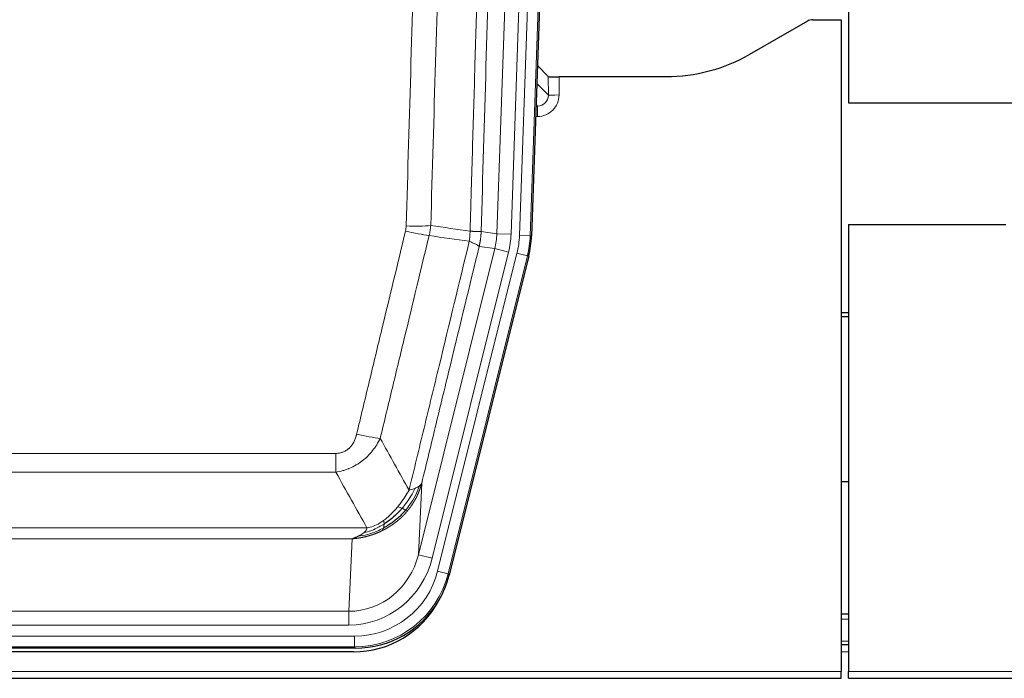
# Model space of a CAD drawing. Header units: inches. Extents: x 0 to 20790, y -12 to 14700.
# Tile 17 of 191: x 2626 to 2901, y 4732 to 4916. Entities that reach past the tile are written whole.
import ezdxf

# ---------------------------------------------------------------- set-up
doc = ezdxf.new("R2010")
doc.units = ezdxf.units.IN
doc.layers.add('1', color=7, linetype='Continuous', true_color=0xffffff)

msp = doc.modelspace()

# ---------------------------------------------------------------- linework, layer by layer
at = {"layer": '1', "color": 2, "linetype": 'Continuous', "lineweight": 25}
for p, q in [((2857.546, 5316.47), (2857.546, 4892.959)), ((2782.068, 5231.34), (2768.951, 4855.694)), ((2846.09, 4915.808), (2829.926, 4906.465)), ((2847.589, 4916.21), (2855.546, 4916.21)), ((2855.546, 4916.21), (2855.546, 4733.93)), ((2773.645, 4900.296), (2770.618, 4903.431)), ((2806.546, 4900.195), (2776.644, 4900.195)), ((2857.546, 4892.959), (2911.546, 4892.959)), ((2857.546, 4858.959), (2901.546, 4858.959)), ((2857.546, 4858.959), (2857.546, 4733.93)), ((2768.166, 4850.112), (2745.912, 4760.855)), ((2857.546, 4834.227), (2855.546, 4834.227)), ((2855.546, 4833.227), (2857.546, 4833.227)), ((2857.608, 4786.959), (2855.573, 4786.959)), ((2857.539, 4749.959), (2855.554, 4749.959)), ((2857.539, 4741.36), (2855.554, 4741.36)), ((2719.75, 4740.415), (2503.343, 4740.415)), ((2719.158, 4739.372), (2503.935, 4739.372)), ((2855.546, 4731.982), (2855.546, 4733.93)), ((2857.546, 4731.982), (2857.546, 4733.93)), ((2367.546, 4731.982), (2855.546, 4731.982)), ((2857.546, 4731.982), (3345.546, 4731.982))]:
    msp.add_line(p, q, dxfattribs=at)
at = {"layer": '1', "color": 110, "linetype": 'Continuous', "lineweight": 13}
for p, q in [((2765.583, 4855.851), (2778.694, 5231.294)), ((2781.688, 5231.19), (2768.577, 4855.747)), ((2759.244, 4856.321), (2772.31, 5230.492)), ((2776.302, 5230.352), (2763.236, 4856.181)), ((2770.442, 4898.394), (2773.656, 4895.065)), ((2773.656, 4895.065), (2773.645, 4900.296)), ((2776.644, 4900.195), (2776.654, 4895.147)), ((2770.663, 4892.058), (2770.236, 4892.5)), ((2770.22, 4892.058), (2770.663, 4892.058)), ((2770.663, 4892.058), (2770.663, 4889.138)), ((2770.663, 4889.138), (2770.118, 4889.138)), ((2754.867, 4856.936), (2759.244, 4856.321)), ((2759.244, 4856.321), (2763.236, 4856.181)), ((2768.577, 4855.747), (2765.583, 4855.851)), ((2768.577, 4855.747), (2768.951, 4855.694)), ((2737.311, 4766.548), (2758.663, 4852.186)), ((2741.187, 4765.582), (2762.539, 4851.219)), ((2742.712, 4761.955), (2764.886, 4850.89)), ((2758.663, 4852.186), (2754.311, 4852.797)), ((2758.663, 4852.186), (2762.539, 4851.219)), ((2767.793, 4850.165), (2764.886, 4850.89)), ((2767.793, 4850.165), (2745.619, 4761.23)), ((2768.166, 4850.112), (2767.793, 4850.165)), ((2508.875, 4794.902), (2714.218, 4794.902)), ((2714.218, 4789.661), (2714.218, 4794.902)), ((2714.218, 4789.661), (2508.875, 4789.661)), ((2738.268, 4786.603), (2737.311, 4766.548)), ((2500.144, 4774.042), (2722.949, 4774.042)), ((2718.836, 4771.013), (2504.257, 4771.013)), ((2717.868, 4750.733), (2718.836, 4771.013)), ((2741.187, 4765.582), (2737.311, 4766.548)), ((2745.619, 4761.23), (2742.712, 4761.955)), ((2745.619, 4761.23), (2745.912, 4760.855)), ((2505.225, 4750.733), (2717.868, 4750.733)), ((2717.868, 4746.87), (2717.868, 4750.733)), ((2717.868, 4746.87), (2505.225, 4746.87)), ((2857.539, 4748.505), (2855.554, 4748.505)), ((2503.636, 4743.786), (2719.457, 4743.786)), ((2719.457, 4740.79), (2719.457, 4743.786)), ((2719.457, 4740.79), (2503.636, 4740.79)), ((2719.75, 4740.415), (2719.457, 4740.79)), ((2857.539, 4742.33), (2855.554, 4742.33)), ((2857.539, 4739.36), (2855.554, 4739.36)), ((2367.546, 4733.93), (2855.546, 4733.93)), ((2857.546, 4733.93), (3345.546, 4733.93))]:
    msp.add_line(p, q, dxfattribs=at)
at = {"layer": '1', "color": 2, "linetype": 'Continuous', "lineweight": 25}
for centre, major_axis, ratio, start_param, end_param in [((2847.592, 4913.205), (0.923, -2.86), 0.9982885, 2.8298327, 3.3530369), ((2776.643, 4900.3), (3, 0), 0.0349646, 3.1753451, 4.712515), ((2741.93, 4856.646, 0), (-26.774, 3.763), 0.9986144, 3.0370169, 3.2461684), ((2719.692, 4767.452, 0), (-16.66, 21.323), 0.9977958, 3.5187977, 3.8037475), ((2719.132, 4766.389), (-16.639, 21.297), 0.9990195, 2.4788434, 3.5628372), ((2719.692, 4767.452, 0), (-16.66, 21.323), 0.9977958, 2.4794378, 3.5187977)]:
    msp.add_ellipse(centre, major_axis=major_axis, ratio=ratio, start_param=start_param, end_param=end_param, dxfattribs=at)
at = {"layer": '1', "color": 110, "linetype": 'Continuous', "lineweight": 13}
for centre, major_axis, ratio, start_param, end_param in [((2770.651, 4895.147), (3.237, -5.067), 0.9977321, 5.7157535, 7.2865499), ((2770.651, 4895.069), (1.726, -2.474), 0.9943829, 5.6754356, 7.2462319), ((2776.654, 4895.069), (-3, -0.006), 0.0261769, 4.7123351, 6.249505), ((2733.726, 4858.234), (-9.719, 2.353), 0.1107863, 1.5976112, 2.3432486), ((2733.913, 4859.64), (-9.996, 0.288), 0.1133347, 1.5740649, 2.3314742), ((2739.218, 4857.027), (19.844, -2.789), 0.9980617, 6.1786096, 6.387761), ((2739.218, 4857.027), (23.799, -3.345), 0.9986144, 6.1786096, 6.387761), ((2741.565, 4856.697, 0), (-23.799, 3.345), 0.9986144, 3.0370169, 3.2461684), ((2741.565, 4856.697), (26.766, -3.762), 0.9989218, 6.1786096, 6.387761), ((2720.065, 4801.66), (9.722, -2.342), 0.1329353, 4.744395, 5.4873531), ((2717.947, 4771.716), (-1.001, -20.961), 0.9530564, 0.0460885, 1.3674009), ((2717.947, 4771.716, 0), (-1.185, -24.82), 0.9658521, 0.0460885, 1.3674009), ((2719.405, 4767.819, 0), (-14.809, 18.954), 0.9977958, 2.4794378, 3.8037475), ((2719.405, 4767.819), (16.651, -21.313), 0.9982842, 5.6210305, 6.9453401)]:
    msp.add_ellipse(centre, major_axis=major_axis, ratio=ratio, start_param=start_param, end_param=end_param, dxfattribs=at)
for points, knots in [([(2751.778, 4857.066), (2751.834, 4858.999), (2751.889, 4860.933), (2752.001, 4864.8), (2752.17, 4870.602), (2752.565, 4884.143), (2752.909, 4895.755), (2753.602, 4918.989), (2754.543, 4949.988), (2756.001, 4996.552), (2757.005, 5027.638), (2757.579, 5045.136), (2757.643, 5047.081), (2757.771, 5050.97), (2757.964, 5056.803), (2758.415, 5070.416), (2758.807, 5082.087), (2759.135, 5091.814), (2759.201, 5093.759), (2759.333, 5097.65), (2759.531, 5103.486), (2759.996, 5117.103), (2760.399, 5128.774), (2761.211, 5152.115), (2762.308, 5183.233), (2763.436, 5214.345), (2764.007, 5229.9)], [0, 0, 0, 0, 0.015625, 0.015625, 0.03125, 0.0625, 0.125, 0.125, 0.25, 0.375, 0.5, 0.5, 0.515625, 0.515625, 0.53125, 0.5625, 0.625, 0.625, 0.640625, 0.640625, 0.65625, 0.6875, 0.75, 0.75, 0.875, 1, 1, 1, 1]), ([(2767.062, 5228.424), (2766.493, 5212.925), (2765.368, 5181.924), (2764.274, 5150.917), (2763.465, 5127.66), (2763.063, 5116.031), (2762.599, 5102.462), (2762.401, 5096.647), (2762.27, 5092.771), (2762.204, 5090.832), (2761.876, 5081.14), (2761.486, 5069.512), (2761.036, 5055.948), (2760.844, 5050.135), (2760.716, 5046.26), (2760.652, 5044.323), (2760.08, 5026.888), (2759.079, 4995.914), (2757.624, 4949.519), (2756.218, 4903.189), (2755.312, 4872.346), (2754.867, 4856.936)], [0, 0, 0, 0, 0.125, 0.25, 0.25, 0.3125, 0.34375, 0.359375, 0.359375, 0.375, 0.375, 0.4375, 0.46875, 0.484375, 0.484375, 0.5, 0.5, 0.625, 0.75, 0.875, 1, 1, 1, 1]), ([(2733.913, 4858.506), (2734.351, 4873.744), (2735.241, 4904.245), (2736.162, 4934.792), (2736.864, 4957.721), (2737.1, 4965.367), (2737.576, 4980.664), (2737.816, 4988.316), (2738.541, 5011.28), (2739.032, 5026.597), (2739.656, 5045.75), (2739.781, 5049.581), (2740.032, 5057.243), (2740.411, 5068.735), (2740.793, 5080.227), (2741.564, 5103.212), (2742.606, 5133.859), (2744.214, 5179.831), (2745.314, 5210.48), (2745.872, 5225.804)], [0, 0, 0, 0, 0.125, 0.25, 0.25, 0.3125, 0.3125, 0.375, 0.375, 0.5, 0.5, 0.53125, 0.53125, 0.5625, 0.625, 0.625, 0.75, 0.875, 1, 1, 1, 1]), ([(2752.755, 5225.461), (2752.197, 5210.156), (2751.095, 5179.545), (2749.485, 5133.631), (2748.441, 5103.022), (2747.67, 5080.065), (2747.287, 5068.587), (2746.908, 5057.109), (2746.656, 5049.457), (2746.531, 5045.631), (2745.907, 5026.501), (2745.415, 5011.204), (2744.688, 4988.269), (2744.448, 4980.626), (2743.972, 4965.348), (2743.736, 4957.712), (2743.033, 4934.812), (2742.111, 4904.302), (2741.219, 4873.84), (2740.781, 4858.621)], [0, 0, 0, 0, 0.125, 0.25, 0.375, 0.375, 0.4375, 0.46875, 0.46875, 0.5, 0.5, 0.625, 0.625, 0.6875, 0.6875, 0.75, 0.75, 0.875, 1, 1, 1, 1]), ([(2720.065, 4800.293), (2721.199, 4805.021), (2722.334, 4809.75), (2724.606, 4819.211), (2725.744, 4823.943), (2729.159, 4838.144), (2731.44, 4847.617), (2733.726, 4857.095)], [0, 0, 0, 0, 0.25, 0.25, 0.5, 0.5, 1, 1, 1, 1]), ([(2733.913, 4858.506), (2733.907, 4858.268), (2733.888, 4858.031), (2733.825, 4857.561), (2733.782, 4857.327), (2733.726, 4857.095)], [0, 0, 0, 0, 0.5, 0.5, 1, 1, 1, 1]), ([(2751.778, 4857.066), (2751.757, 4856.588), (2751.741, 4856.113), (2751.683, 4855.168), (2751.641, 4854.698), (2751.566, 4854.232)], [0, 0, 0, 0, 0.5, 0.5, 1, 1, 1, 1]), ([(2751.778, 4857.066), (2751.79, 4857.065), (2751.816, 4857.063), (2751.854, 4857.06), (2751.892, 4857.057), (2751.93, 4857.054), (2751.968, 4857.05), (2752.007, 4857.047), (2752.045, 4857.044), (2752.084, 4857.041), (2752.123, 4857.038), (2752.162, 4857.035), (2752.2, 4857.032), (2752.239, 4857.029), (2752.278, 4857.027), (2752.317, 4857.024), (2752.356, 4857.021), (2752.396, 4857.018), (2752.435, 4857.015), (2752.474, 4857.013), (2752.513, 4857.01), (2752.552, 4857.007), (2752.592, 4857.005), (2752.631, 4857.002), (2752.67, 4856.999), (2752.709, 4856.997), (2752.748, 4856.994), (2752.788, 4856.992), (2752.827, 4856.99), (2752.866, 4856.987), (2752.905, 4856.985), (2752.943, 4856.983), (2752.982, 4856.98), (2753.021, 4856.978), (2753.06, 4856.976), (2753.098, 4856.974), (2753.136, 4856.972), (2753.175, 4856.97), (2753.213, 4856.968), (2753.251, 4856.966), (2753.289, 4856.964), (2753.326, 4856.962), (2753.364, 4856.96), (2753.401, 4856.958), (2753.438, 4856.956), (2753.475, 4856.955), (2753.512, 4856.953), (2753.548, 4856.952), (2753.584, 4856.95), (2753.62, 4856.949), (2753.656, 4856.947), (2753.691, 4856.946), (2753.727, 4856.944), (2753.762, 4856.943), (2753.796, 4856.942), (2753.83, 4856.941), (2753.864, 4856.94), (2753.898, 4856.938), (2753.931, 4856.937), (2753.966, 4856.936), (2754.003, 4856.935), (2754.042, 4856.934), (2754.079, 4856.933), (2754.116, 4856.932), (2754.152, 4856.932), (2754.187, 4856.931), (2754.221, 4856.93), (2754.255, 4856.929), (2754.287, 4856.929), (2754.319, 4856.928), (2754.35, 4856.928), (2754.38, 4856.927), (2754.409, 4856.927), (2754.437, 4856.927), (2754.465, 4856.926), (2754.491, 4856.926), (2754.517, 4856.926), (2754.542, 4856.926), (2754.566, 4856.926), (2754.589, 4856.926), (2754.611, 4856.926), (2754.633, 4856.926), (2754.653, 4856.926), (2754.673, 4856.926), (2754.692, 4856.927), (2754.71, 4856.927), (2754.727, 4856.927), (2754.743, 4856.928), (2754.758, 4856.928), (2754.773, 4856.929), (2754.786, 4856.929), (2754.799, 4856.93), (2754.81, 4856.93), (2754.821, 4856.931), (2754.831, 4856.932), (2754.84, 4856.932), (2754.848, 4856.933), (2754.856, 4856.934), (2754.862, 4856.935), (2754.865, 4856.935), (2754.867, 4856.936)], [0, 0, 0, 0, 0.0069372, 0.0139334, 0.0209887, 0.028103, 0.0352764, 0.0425088, 0.0498003, 0.0571509, 0.0645605, 0.0720292, 0.0795569, 0.0871437, 0.0947896, 0.1024945, 0.1102584, 0.1180815, 0.1259636, 0.1339048, 0.141905, 0.1499643, 0.1580827, 0.1662601, 0.1744966, 0.1827922, 0.1911468, 0.1995605, 0.2080333, 0.2165651, 0.225156, 0.233806, 0.2425151, 0.2512832, 0.2601104, 0.2689967, 0.277942, 0.2869465, 0.29601, 0.3051325, 0.3143142, 0.3235549, 0.3328547, 0.3422136, 0.3516315, 0.3611085, 0.3706446, 0.3802398, 0.3898941, 0.3996074, 0.4093798, 0.4192113, 0.4291019, 0.4390515, 0.4490602, 0.459128, 0.4692549, 0.4794409, 0.4896859, 0.4999901, 0.5124905, 0.524991, 0.5374914, 0.5499918, 0.5624922, 0.5749926, 0.587493, 0.5999934, 0.6124937, 0.6249941, 0.6374944, 0.6499948, 0.6624951, 0.6749954, 0.6874957, 0.699996, 0.7124963, 0.7249966, 0.7374968, 0.7499971, 0.7624973, 0.7749976, 0.7874978, 0.799998, 0.8124982, 0.8249984, 0.8374986, 0.8499988, 0.8624989, 0.8749991, 0.8874992, 0.8999993, 0.9124995, 0.9249996, 0.9374997, 0.9499998, 0.9624998, 0.9749999, 0.9875, 1, 1, 1, 1]), ([(2754.867, 4856.936), (2754.867, 4856.923), (2754.865, 4856.876), (2754.862, 4856.773), (2754.855, 4856.607), (2754.843, 4856.377), (2754.825, 4856.084), (2754.796, 4855.728), (2754.754, 4855.309), (2754.71, 4854.951), (2754.672, 4854.675), (2754.647, 4854.504), (2754.62, 4854.337), (2754.594, 4854.175), (2754.566, 4854.017), (2754.538, 4853.864), (2754.51, 4853.715), (2754.482, 4853.571), (2754.453, 4853.431), (2754.425, 4853.296), (2754.396, 4853.165), (2754.368, 4853.038), (2754.339, 4852.916), (2754.32, 4852.837), (2754.311, 4852.797)], [0, 0, 0, 0, 0.0092499, 0.0337179, 0.073404, 0.128308, 0.1984299, 0.2837694, 0.3843264, 0.5001005, 0.5424888, 0.5838484, 0.6241794, 0.6634821, 0.7017567, 0.7390032, 0.7752221, 0.8104134, 0.8445775, 0.8777146, 0.909825, 0.9409091, 0.9709673, 1, 1, 1, 1]), ([(2740.322, 4855.821), (2738.034, 4846.356), (2735.75, 4836.896), (2732.331, 4822.715), (2731.192, 4817.99), (2728.917, 4808.542), (2727.78, 4803.819), (2726.645, 4799.098)], [0, 0, 0, 0, 0.5, 0.5, 0.75, 0.75, 1, 1, 1, 1]), ([(2734.712, 4784.589), (2736.11, 4790.383), (2737.509, 4796.18), (2740.312, 4807.778), (2741.714, 4813.58), (2745.928, 4830.991), (2748.744, 4842.607), (2751.566, 4854.232)], [0, 0, 0, 0, 0.25, 0.25, 0.5, 0.5, 1, 1, 1, 1]), ([(2751.566, 4854.232), (2751.974, 4854.039), (2752.347, 4853.866), (2753.006, 4853.555), (2753.291, 4853.419), (2753.763, 4853.182), (2753.948, 4853.081), (2754.212, 4852.915), (2754.29, 4852.848), (2754.311, 4852.797)], [0, 0, 0, 0, 0.25, 0.25, 0.5, 0.5, 0.75, 0.75, 1, 1, 1, 1]), ([(2754.311, 4852.797), (2751.625, 4841.749), (2748.945, 4830.709), (2744.935, 4814.16), (2743.599, 4808.645), (2740.931, 4797.621), (2739.599, 4792.111), (2738.268, 4786.603)], [0, 0, 0, 0, 0.5, 0.5, 0.75, 0.75, 1, 1, 1, 1]), ([(2720.065, 4800.293), (2720.044, 4800.205), (2720.022, 4800.118), (2719.975, 4799.944), (2719.951, 4799.857), (2719.876, 4799.598), (2719.822, 4799.427), (2719.704, 4799.089), (2719.64, 4798.922), (2719.504, 4798.592), (2719.43, 4798.429), (2719.273, 4798.108), (2719.189, 4797.95), (2719.054, 4797.716), (2719.007, 4797.639), (2718.911, 4797.486), (2718.861, 4797.41), (2718.707, 4797.186), (2718.599, 4797.042), (2718.371, 4796.763), (2718.251, 4796.629), (2718.062, 4796.436), (2717.965, 4796.342), (2717.864, 4796.25), (2717.796, 4796.19), (2717.761, 4796.161), (2717.586, 4796.015), (2717.442, 4795.906), (2716.995, 4795.604), (2716.678, 4795.434), (2716.258, 4795.265), (2716.173, 4795.233), (2716, 4795.173), (2715.913, 4795.146), (2715.652, 4795.071), (2715.476, 4795.03), (2715.121, 4794.965), (2714.942, 4794.941), (2714.582, 4794.91), (2714.4, 4794.902), (2714.218, 4794.902)], [0, 0, 0, 0, 0.03125, 0.03125, 0.0625, 0.0625, 0.125, 0.125, 0.1875, 0.1875, 0.25, 0.25, 0.3125, 0.3125, 0.34375, 0.34375, 0.375, 0.375, 0.4375, 0.4375, 0.5, 0.5, 0.53125, 0.546875, 0.546875, 0.5625, 0.5625, 0.625, 0.625, 0.75, 0.75, 0.78125, 0.78125, 0.8125, 0.8125, 0.875, 0.875, 0.9375, 0.9375, 1, 1, 1, 1]), ([(2726.645, 4799.098), (2726.347, 4798.487), (2726.021, 4797.895), (2725.308, 4796.751), (2724.921, 4796.199), (2724.293, 4795.403), (2724.021, 4795.078), (2723.736, 4794.762), (2723.621, 4794.636), (2723.563, 4794.574), (2723.387, 4794.388), (2723.268, 4794.266), (2722.666, 4793.665), (2722.157, 4793.216), (2721.485, 4792.695), (2721.348, 4792.592), (2721.141, 4792.442), (2721.072, 4792.393), (2720.932, 4792.295), (2720.862, 4792.247), (2720.51, 4792.008), (2720.223, 4791.827), (2719.347, 4791.313), (2718.742, 4791.009), (2718.039, 4790.711), (2717.96, 4790.679), (2717.802, 4790.615), (2717.723, 4790.584), (2717.485, 4790.493), (2717.326, 4790.434), (2716.846, 4790.267), (2716.524, 4790.167), (2715.548, 4789.897), (2714.888, 4789.758), (2714.218, 4789.661)], [0, 0, 0, 0, 0.125, 0.125, 0.25, 0.25, 0.3125, 0.328125, 0.328125, 0.34375, 0.34375, 0.375, 0.375, 0.5, 0.5, 0.53125, 0.53125, 0.546875, 0.546875, 0.5625, 0.5625, 0.625, 0.625, 0.75, 0.75, 0.765625, 0.765625, 0.78125, 0.78125, 0.8125, 0.8125, 0.875, 0.875, 1, 1, 1, 1]), ([(2736.419, 4785.148), (2735.72, 4783.683), (2734.85, 4782.228), (2733.489, 4780.41), (2733.132, 4779.965), (2732.761, 4779.533)], [0, 0, 0, 0, 0.75, 0.75, 1, 1, 1, 1]), ([(2737.629, 4785.82), (2737.017, 4784.007), (2736.121, 4782.229), (2734.591, 4780.046), (2734.181, 4779.517), (2733.747, 4779.006)], [0, 0, 0, 0, 0.75, 0.75, 1, 1, 1, 1]), ([(2738.268, 4786.603), (2738.262, 4786.58), (2738.251, 4786.534), (2738.233, 4786.466), (2738.214, 4786.398), (2738.196, 4786.33), (2738.177, 4786.263), (2738.159, 4786.196), (2738.14, 4786.129), (2738.12, 4786.062), (2738.101, 4785.996), (2738.082, 4785.93), (2738.062, 4785.864), (2738.042, 4785.799), (2738.022, 4785.733), (2738.002, 4785.669), (2737.982, 4785.604), (2737.962, 4785.54), (2737.941, 4785.476), (2737.921, 4785.412), (2737.9, 4785.349), (2737.879, 4785.286), (2737.858, 4785.223), (2737.836, 4785.16), (2737.815, 4785.098), (2737.794, 4785.036), (2737.772, 4784.975), (2737.75, 4784.913), (2737.728, 4784.852), (2737.706, 4784.792), (2737.684, 4784.731), (2737.662, 4784.671), (2737.64, 4784.611), (2737.617, 4784.552), (2737.595, 4784.492), (2737.572, 4784.433), (2737.55, 4784.375), (2737.527, 4784.316), (2737.504, 4784.258), (2737.481, 4784.2), (2737.458, 4784.143), (2737.434, 4784.086), (2737.411, 4784.029), (2737.388, 4783.972), (2737.364, 4783.916), (2737.341, 4783.86), (2737.317, 4783.804), (2737.293, 4783.748), (2737.27, 4783.693), (2737.246, 4783.638), (2737.222, 4783.584), (2737.198, 4783.529), (2737.174, 4783.475), (2737.15, 4783.421), (2737.125, 4783.368), (2737.101, 4783.315), (2737.077, 4783.262), (2737.052, 4783.209), (2737.028, 4783.157), (2737.004, 4783.105), (2736.979, 4783.053), (2736.955, 4783.002), (2736.93, 4782.95), (2736.905, 4782.9), (2736.881, 4782.849), (2736.856, 4782.799), (2736.831, 4782.748), (2736.806, 4782.699), (2736.782, 4782.649), (2736.757, 4782.6), (2736.732, 4782.551), (2736.707, 4782.502), (2736.682, 4782.454), (2736.657, 4782.406), (2736.632, 4782.358), (2736.607, 4782.31), (2736.582, 4782.263), (2736.557, 4782.216), (2736.532, 4782.169), (2736.507, 4782.123), (2736.482, 4782.077), (2736.457, 4782.031), (2736.432, 4781.985), (2736.407, 4781.94), (2736.382, 4781.895), (2736.356, 4781.85), (2736.331, 4781.805), (2736.306, 4781.761), (2736.281, 4781.717), (2736.256, 4781.673), (2736.231, 4781.63), (2736.206, 4781.587), (2736.181, 4781.544), (2736.156, 4781.501), (2736.131, 4781.459), (2736.106, 4781.416), (2736.081, 4781.375), (2736.056, 4781.333), (2736.031, 4781.292), (2736.006, 4781.251), (2735.981, 4781.21), (2735.957, 4781.169), (2735.932, 4781.129), (2735.907, 4781.089), (2735.882, 4781.049), (2735.858, 4781.009), (2735.833, 4780.97), (2735.808, 4780.931), (2735.784, 4780.892), (2735.759, 4780.854), (2735.734, 4780.816), (2735.71, 4780.778), (2735.686, 4780.74), (2735.661, 4780.702), (2735.637, 4780.665), (2735.613, 4780.628), (2735.588, 4780.591), (2735.564, 4780.555), (2735.54, 4780.519), (2735.516, 4780.483), (2735.492, 4780.447), (2735.468, 4780.412), (2735.444, 4780.376), (2735.42, 4780.341), (2735.396, 4780.307), (2735.373, 4780.272), (2735.349, 4780.238), (2735.325, 4780.204), (2735.302, 4780.17), (2735.278, 4780.137), (2735.255, 4780.103), (2735.232, 4780.07), (2735.208, 4780.037), (2735.185, 4780.005), (2735.162, 4779.972), (2735.139, 4779.94), (2735.116, 4779.909), (2735.093, 4779.877), (2735.07, 4779.846), (2735.048, 4779.814), (2735.025, 4779.784), (2735.002, 4779.753), (2734.98, 4779.722), (2734.958, 4779.692), (2734.935, 4779.662), (2734.913, 4779.632), (2734.891, 4779.603), (2734.869, 4779.574), (2734.847, 4779.545), (2734.825, 4779.516), (2734.803, 4779.487), (2734.782, 4779.459), (2734.76, 4779.431), (2734.739, 4779.403), (2734.717, 4779.375), (2734.696, 4779.348), (2734.675, 4779.32), (2734.654, 4779.293), (2734.633, 4779.267), (2734.612, 4779.24), (2734.591, 4779.214), (2734.571, 4779.188), (2734.55, 4779.162), (2734.53, 4779.136), (2734.509, 4779.111), (2734.489, 4779.085), (2734.469, 4779.06), (2734.449, 4779.035), (2734.429, 4779.011), (2734.409, 4778.986), (2734.39, 4778.962), (2734.37, 4778.938), (2734.351, 4778.915), (2734.332, 4778.891), (2734.312, 4778.868), (2734.293, 4778.845), (2734.274, 4778.822), (2734.255, 4778.799), (2734.243, 4778.784), (2734.237, 4778.776)], [0, 0, 0, 0, 0.0080212, 0.0160154, 0.0239827, 0.0319231, 0.0398365, 0.0477229, 0.0555824, 0.0634149, 0.0712205, 0.0789992, 0.0867509, 0.0944756, 0.1021734, 0.1098443, 0.1174881, 0.1251051, 0.1326951, 0.1402581, 0.1477942, 0.1553034, 0.1627856, 0.1702408, 0.1776691, 0.1850704, 0.1924448, 0.1997923, 0.2071128, 0.2144063, 0.2216729, 0.2289126, 0.2361253, 0.243311, 0.2504698, 0.2576016, 0.2647065, 0.2717845, 0.2788355, 0.2858595, 0.2928566, 0.2998268, 0.30677, 0.3136862, 0.3205755, 0.3274379, 0.3342733, 0.3410817, 0.3478632, 0.3546178, 0.3613454, 0.3680461, 0.3747198, 0.3813665, 0.3879863, 0.3945792, 0.4011451, 0.4076841, 0.4141961, 0.4206811, 0.4271393, 0.4335704, 0.4399746, 0.4463519, 0.4527022, 0.4590256, 0.465322, 0.4715915, 0.477834, 0.4840496, 0.4902382, 0.4963999, 0.5025346, 0.5086424, 0.5147232, 0.5207771, 0.526804, 0.532804, 0.5387771, 0.5447232, 0.5506423, 0.5565345, 0.5623997, 0.568238, 0.5740494, 0.5798338, 0.5855912, 0.5913217, 0.5970253, 0.6027019, 0.6083515, 0.6139742, 0.61957, 0.6251388, 0.6306807, 0.6361956, 0.6416836, 0.6471446, 0.6525787, 0.6579858, 0.663366, 0.6687192, 0.6740455, 0.6793448, 0.6846172, 0.6898627, 0.6950812, 0.7002727, 0.7054373, 0.710575, 0.7156857, 0.7207694, 0.7258262, 0.7308561, 0.735859, 0.740835, 0.745784, 0.7507061, 0.7556012, 0.7604694, 0.7653107, 0.7701249, 0.7749123, 0.7796727, 0.7844061, 0.7891127, 0.7937922, 0.7984448, 0.8030705, 0.8076692, 0.812241, 0.8167858, 0.8213037, 0.8257947, 0.8302587, 0.8346957, 0.8391058, 0.843489, 0.8478452, 0.8521745, 0.8564768, 0.8607522, 0.8650006, 0.8692221, 0.8734166, 0.8775842, 0.8817249, 0.8858386, 0.8899254, 0.8939852, 0.8980181, 0.902024, 0.906003, 0.909955, 0.9138802, 0.9177783, 0.9216495, 0.9254938, 0.9293111, 0.9331015, 0.936865, 0.9406015, 0.944311, 0.9479937, 0.9516493, 0.9552781, 0.9588799, 0.9624547, 0.9660026, 0.9695236, 0.9730176, 0.9764847, 0.9799249, 0.9833381, 0.9867243, 0.9900837, 0.993416, 0.9967215, 1, 1, 1, 1]), ([(2736.419, 4785.148), (2736.296, 4785.097), (2736.168, 4785.047), (2735.836, 4784.925), (2735.625, 4784.854), (2735.183, 4784.718), (2734.952, 4784.652), (2734.712, 4784.589)], [0, 0, 0, 0, 0.25, 0.25, 0.625, 0.625, 1, 1, 1, 1]), ([(2737.629, 4785.82), (2737.59, 4785.79), (2737.55, 4785.76), (2737.382, 4785.641), (2737.243, 4785.554), (2736.94, 4785.386), (2736.776, 4785.305), (2736.54, 4785.2), (2736.48, 4785.174), (2736.419, 4785.148)], [0, 0, 0, 0, 0.125, 0.125, 0.5, 0.5, 0.875, 0.875, 1, 1, 1, 1]), ([(2738.268, 4786.603), (2738.184, 4786.394), (2738.042, 4786.195), (2737.779, 4785.943), (2737.707, 4785.881), (2737.629, 4785.82)], [0, 0, 0, 0, 0.75, 0.75, 1, 1, 1, 1]), ([(2734.712, 4784.589), (2734.019, 4783.449), (2733.253, 4782.26), (2732.126, 4780.73), (2731.835, 4780.352), (2731.536, 4779.982)], [0, 0, 0, 0, 0.75, 0.75, 1, 1, 1, 1]), ([(2731.536, 4779.982), (2731.387, 4779.797), (2731.236, 4779.614), (2730.621, 4778.891), (2730.142, 4778.369), (2729.148, 4777.388), (2728.633, 4776.929), (2727.926, 4776.37), (2727.747, 4776.234), (2727.567, 4776.104)], [0, 0, 0, 0, 0.125, 0.125, 0.5, 0.5, 0.875, 0.875, 1, 1, 1, 1]), ([(2732.761, 4779.533), (2732.662, 4779.582), (2732.561, 4779.629), (2732.304, 4779.744), (2732.146, 4779.808), (2731.836, 4779.914), (2731.683, 4779.957), (2731.536, 4779.982)], [0, 0, 0, 0, 0.25, 0.25, 0.625, 0.625, 1, 1, 1, 1]), ([(2733.747, 4779.006), (2733.716, 4779.023), (2733.683, 4779.041), (2733.549, 4779.116), (2733.436, 4779.179), (2733.187, 4779.315), (2733.05, 4779.388), (2732.859, 4779.485), (2732.81, 4779.509), (2732.761, 4779.533)], [0, 0, 0, 0, 0.125, 0.125, 0.5, 0.5, 0.875, 0.875, 1, 1, 1, 1]), ([(2734.237, 4778.776), (2734.222, 4778.759), (2734.193, 4778.724), (2734.148, 4778.671), (2734.104, 4778.619), (2734.06, 4778.567), (2734.015, 4778.515), (2733.971, 4778.464), (2733.926, 4778.412), (2733.881, 4778.361), (2733.836, 4778.31), (2733.791, 4778.259), (2733.746, 4778.209), (2733.701, 4778.159), (2733.655, 4778.109), (2733.61, 4778.059), (2733.564, 4778.009), (2733.519, 4777.96), (2733.473, 4777.911), (2733.427, 4777.862), (2733.381, 4777.813), (2733.335, 4777.765), (2733.289, 4777.716), (2733.243, 4777.668), (2733.197, 4777.62), (2733.151, 4777.573), (2733.104, 4777.525), (2733.058, 4777.478), (2733.011, 4777.431), (2732.965, 4777.384), (2732.918, 4777.338), (2732.871, 4777.292), (2732.824, 4777.245), (2732.777, 4777.2), (2732.73, 4777.154), (2732.683, 4777.108), (2732.636, 4777.063), (2732.589, 4777.018), (2732.542, 4776.973), (2732.494, 4776.929), (2732.447, 4776.884), (2732.4, 4776.84), (2732.352, 4776.796), (2732.305, 4776.753), (2732.257, 4776.709), (2732.209, 4776.666), (2732.161, 4776.623), (2732.114, 4776.58), (2732.066, 4776.537), (2732.018, 4776.495), (2731.97, 4776.452), (2731.922, 4776.41), (2731.874, 4776.369), (2731.826, 4776.327), (2731.778, 4776.286), (2731.729, 4776.244), (2731.681, 4776.203), (2731.633, 4776.163), (2731.585, 4776.122), (2731.536, 4776.082), (2731.488, 4776.042), (2731.439, 4776.002), (2731.391, 4775.962), (2731.342, 4775.922), (2731.294, 4775.883), (2731.245, 4775.844), (2731.196, 4775.805), (2731.148, 4775.766), (2731.099, 4775.728), (2731.05, 4775.69), (2731.002, 4775.651), (2730.953, 4775.614), (2730.904, 4775.576), (2730.855, 4775.538), (2730.806, 4775.501), (2730.757, 4775.464), (2730.708, 4775.427), (2730.66, 4775.39), (2730.611, 4775.354), (2730.562, 4775.318), (2730.513, 4775.282), (2730.464, 4775.246), (2730.415, 4775.21), (2730.365, 4775.175), (2730.316, 4775.139), (2730.267, 4775.104), (2730.218, 4775.069), (2730.169, 4775.035), (2730.12, 4775), (2730.071, 4774.966), (2730.022, 4774.932), (2729.973, 4774.898), (2729.923, 4774.864), (2729.874, 4774.831), (2729.825, 4774.797), (2729.776, 4774.764), (2729.727, 4774.731), (2729.678, 4774.699), (2729.628, 4774.666), (2729.579, 4774.634), (2729.53, 4774.602), (2729.481, 4774.57), (2729.432, 4774.538), (2729.382, 4774.506), (2729.333, 4774.475), (2729.284, 4774.443), (2729.235, 4774.412), (2729.186, 4774.382), (2729.137, 4774.351), (2729.087, 4774.32), (2729.038, 4774.29), (2728.989, 4774.26), (2728.94, 4774.23), (2728.891, 4774.2), (2728.842, 4774.171), (2728.793, 4774.141), (2728.744, 4774.112), (2728.695, 4774.083), (2728.646, 4774.054), (2728.597, 4774.026), (2728.548, 4773.997), (2728.499, 4773.969), (2728.45, 4773.941), (2728.401, 4773.913), (2728.352, 4773.885), (2728.303, 4773.857), (2728.254, 4773.83), (2728.205, 4773.803), (2728.156, 4773.776), (2728.108, 4773.749), (2728.059, 4773.722), (2728.01, 4773.695), (2727.961, 4773.669), (2727.913, 4773.643), (2727.864, 4773.617), (2727.815, 4773.591), (2727.767, 4773.565), (2727.718, 4773.54), (2727.669, 4773.514), (2727.621, 4773.489), (2727.572, 4773.464), (2727.524, 4773.439), (2727.476, 4773.415), (2727.427, 4773.39), (2727.379, 4773.366), (2727.331, 4773.342), (2727.282, 4773.318), (2727.25, 4773.302), (2727.234, 4773.294)], [0, 0, 0, 0, 0.0076941, 0.0153765, 0.0230472, 0.0307061, 0.0383534, 0.045989, 0.0536129, 0.061225, 0.0688255, 0.0764143, 0.0839914, 0.0915567, 0.0991104, 0.1066524, 0.1141827, 0.1217013, 0.1292082, 0.1367034, 0.1441869, 0.1516588, 0.1591189, 0.1665674, 0.1740041, 0.1814292, 0.1888426, 0.1962444, 0.2036344, 0.2110128, 0.2183794, 0.2257344, 0.2330778, 0.2404094, 0.2477294, 0.2550377, 0.2623343, 0.2696193, 0.2768926, 0.2841542, 0.2914041, 0.2986424, 0.305869, 0.313084, 0.3202872, 0.3274789, 0.3346588, 0.3418271, 0.3489838, 0.3561287, 0.3632621, 0.3703837, 0.3774937, 0.3845921, 0.3916788, 0.3987539, 0.4058173, 0.412869, 0.4199092, 0.4269376, 0.4339544, 0.4409596, 0.4479532, 0.454935, 0.4619053, 0.4688639, 0.4758109, 0.4827462, 0.4896699, 0.496582, 0.5034825, 0.5103713, 0.5172485, 0.524114, 0.5309679, 0.5378102, 0.5446409, 0.55146, 0.5582674, 0.5650632, 0.5718474, 0.57862, 0.5853809, 0.5921303, 0.598868, 0.6055941, 0.6123087, 0.6190116, 0.6257029, 0.6323825, 0.6390506, 0.6457071, 0.652352, 0.6589853, 0.665607, 0.672217, 0.6788155, 0.6854024, 0.6919777, 0.6985414, 0.7050935, 0.7116341, 0.718163, 0.7246804, 0.7311862, 0.7376804, 0.744163, 0.750634, 0.7570935, 0.7635413, 0.7699776, 0.7764024, 0.7828155, 0.7892171, 0.7956072, 0.8019856, 0.8083525, 0.8147079, 0.8210516, 0.8273839, 0.8337045, 0.8400136, 0.8463112, 0.8525972, 0.8588716, 0.8651345, 0.8713859, 0.8776257, 0.8838539, 0.8900706, 0.8962758, 0.9024695, 0.9086516, 0.9148221, 0.9209812, 0.9271287, 0.9332646, 0.9393891, 0.945502, 0.9516034, 0.9576933, 0.9637717, 0.9698385, 0.9758938, 0.9819376, 0.9879699, 0.9939907, 1, 1, 1, 1]), ([(2734.237, 4778.777), (2734.165, 4778.789), (2734.066, 4778.834), (2733.864, 4778.941), (2733.808, 4778.972), (2733.747, 4779.006)], [0, 0, 0, 0, 0.75, 0.75, 1, 1, 1, 1]), ([(2727.549, 4774.006), (2726.971, 4773.696), (2726.383, 4773.415), (2724.009, 4772.409), (2722.18, 4771.927), (2720.407, 4771.704)], [0, 0, 0, 0, 0.25, 0.25, 1, 1, 1, 1]), ([(2727.717, 4775.122), (2727.26, 4774.83), (2726.796, 4774.559), (2724.925, 4773.565), (2723.489, 4773.024), (2722.078, 4772.704)], [0, 0, 0, 0, 0.25, 0.25, 1, 1, 1, 1]), ([(2722.078, 4772.704), (2722.086, 4772.711), (2722.102, 4772.724), (2722.126, 4772.743), (2722.149, 4772.763), (2722.172, 4772.783), (2722.195, 4772.803), (2722.217, 4772.823), (2722.239, 4772.843), (2722.261, 4772.862), (2722.282, 4772.882), (2722.303, 4772.902), (2722.324, 4772.922), (2722.344, 4772.942), (2722.364, 4772.962), (2722.384, 4772.983), (2722.403, 4773.003), (2722.422, 4773.023), (2722.441, 4773.043), (2722.459, 4773.063), (2722.477, 4773.083), (2722.495, 4773.103), (2722.512, 4773.124), (2722.529, 4773.144), (2722.546, 4773.164), (2722.562, 4773.184), (2722.578, 4773.205), (2722.594, 4773.225), (2722.609, 4773.245), (2722.624, 4773.266), (2722.639, 4773.286), (2722.653, 4773.306), (2722.667, 4773.327), (2722.681, 4773.347), (2722.694, 4773.368), (2722.707, 4773.388), (2722.72, 4773.408), (2722.732, 4773.429), (2722.744, 4773.449), (2722.756, 4773.47), (2722.767, 4773.49), (2722.778, 4773.511), (2722.789, 4773.531), (2722.8, 4773.552), (2722.81, 4773.572), (2722.819, 4773.593), (2722.829, 4773.613), (2722.838, 4773.634), (2722.846, 4773.654), (2722.855, 4773.674), (2722.863, 4773.695), (2722.871, 4773.715), (2722.878, 4773.736), (2722.885, 4773.756), (2722.892, 4773.777), (2722.898, 4773.797), (2722.904, 4773.818), (2722.91, 4773.838), (2722.916, 4773.859), (2722.921, 4773.879), (2722.925, 4773.9), (2722.93, 4773.92), (2722.934, 4773.94), (2722.938, 4773.961), (2722.941, 4773.981), (2722.944, 4774.002), (2722.947, 4774.022), (2722.948, 4774.036), (2722.949, 4774.042)], [0, 0, 0, 0, 0.0185022, 0.0368847, 0.0551481, 0.073293, 0.0913199, 0.1092294, 0.1270222, 0.1446988, 0.1622598, 0.1797059, 0.1970378, 0.2142561, 0.2313614, 0.2483544, 0.265236, 0.2820066, 0.2986672, 0.3152184, 0.331661, 0.3479958, 0.3642235, 0.380345, 0.3963611, 0.4122725, 0.4280803, 0.4437851, 0.459388, 0.4748898, 0.4902915, 0.5055939, 0.5207981, 0.535905, 0.5509156, 0.565831, 0.5806521, 0.5953801, 0.6100159, 0.6245607, 0.6390157, 0.6533819, 0.6676604, 0.6818526, 0.6959596, 0.7099825, 0.7239227, 0.7377815, 0.75156, 0.7652597, 0.7788818, 0.7924277, 0.8058989, 0.8192966, 0.8326224, 0.8458776, 0.8590638, 0.8721825, 0.8852351, 0.8982233, 0.9111485, 0.9240124, 0.9368166, 0.9495628, 0.9622525, 0.9748874, 0.9874694, 1, 1, 1, 1]), ([(2727.567, 4776.104), (2727.207, 4775.843), (2726.839, 4775.601), (2725.346, 4774.72), (2724.17, 4774.255), (2722.949, 4774.042)], [0, 0, 0, 0, 0.25, 0.25, 1, 1, 1, 1]), ([(2727.234, 4773.294), (2727.267, 4773.352), (2727.306, 4773.422), (2727.388, 4773.583), (2727.431, 4773.676), (2727.499, 4773.851), (2727.524, 4773.926), (2727.549, 4774.006)], [0, 0, 0, 0, 0.375, 0.375, 0.75, 0.75, 1, 1, 1, 1]), ([(2727.549, 4774.006), (2727.561, 4774.046), (2727.572, 4774.088), (2727.617, 4774.257), (2727.646, 4774.393), (2727.69, 4774.678), (2727.705, 4774.826), (2727.715, 4775.024), (2727.717, 4775.073), (2727.717, 4775.122)], [0, 0, 0, 0, 0.125, 0.125, 0.5, 0.5, 0.875, 0.875, 1, 1, 1, 1]), ([(2727.717, 4775.122), (2727.719, 4775.22), (2727.717, 4775.317), (2727.704, 4775.552), (2727.688, 4775.685), (2727.64, 4775.922), (2727.608, 4776.025), (2727.567, 4776.104)], [0, 0, 0, 0, 0.25, 0.25, 0.625, 0.625, 1, 1, 1, 1]), ([(2727.234, 4773.294), (2727.212, 4773.283), (2727.169, 4773.262), (2727.104, 4773.23), (2727.039, 4773.199), (2726.974, 4773.168), (2726.909, 4773.137), (2726.844, 4773.106), (2726.779, 4773.076), (2726.714, 4773.046), (2726.648, 4773.016), (2726.583, 4772.986), (2726.518, 4772.956), (2726.453, 4772.927), (2726.388, 4772.898), (2726.323, 4772.87), (2726.257, 4772.841), (2726.192, 4772.813), (2726.127, 4772.785), (2726.062, 4772.757), (2725.996, 4772.73), (2725.931, 4772.702), (2725.866, 4772.675), (2725.801, 4772.649), (2725.735, 4772.622), (2725.67, 4772.596), (2725.605, 4772.57), (2725.54, 4772.544), (2725.474, 4772.518), (2725.409, 4772.493), (2725.344, 4772.468), (2725.279, 4772.443), (2725.214, 4772.418), (2725.148, 4772.394), (2725.083, 4772.37), (2725.018, 4772.346), (2724.953, 4772.322), (2724.888, 4772.298), (2724.823, 4772.275), (2724.758, 4772.252), (2724.692, 4772.229), (2724.627, 4772.207), (2724.562, 4772.184), (2724.497, 4772.162), (2724.432, 4772.14), (2724.367, 4772.119), (2724.302, 4772.097), (2724.237, 4772.076), (2724.172, 4772.055), (2724.108, 4772.034), (2724.043, 4772.014), (2723.978, 4771.993), (2723.913, 4771.973), (2723.848, 4771.953), (2723.783, 4771.934), (2723.719, 4771.914), (2723.654, 4771.895), (2723.589, 4771.876), (2723.525, 4771.857), (2723.46, 4771.839), (2723.396, 4771.82), (2723.331, 4771.802), (2723.267, 4771.784), (2723.202, 4771.766), (2723.138, 4771.749), (2723.073, 4771.731), (2723.009, 4771.714), (2722.945, 4771.697), (2722.881, 4771.681), (2722.816, 4771.664), (2722.752, 4771.648), (2722.688, 4771.632), (2722.624, 4771.616), (2722.56, 4771.601), (2722.496, 4771.585), (2722.432, 4771.57), (2722.369, 4771.555), (2722.305, 4771.54), (2722.241, 4771.525), (2722.177, 4771.511), (2722.114, 4771.497), (2722.05, 4771.483), (2721.987, 4771.469), (2721.923, 4771.455), (2721.86, 4771.442), (2721.796, 4771.429), (2721.733, 4771.416), (2721.67, 4771.403), (2721.607, 4771.39), (2721.543, 4771.378), (2721.48, 4771.366), (2721.417, 4771.354), (2721.354, 4771.342), (2721.292, 4771.33), (2721.229, 4771.319), (2721.166, 4771.307), (2721.103, 4771.296), (2721.041, 4771.285), (2720.978, 4771.275), (2720.916, 4771.264), (2720.853, 4771.254), (2720.791, 4771.244), (2720.729, 4771.234), (2720.666, 4771.224), (2720.604, 4771.214), (2720.542, 4771.205), (2720.48, 4771.196), (2720.418, 4771.187), (2720.357, 4771.178), (2720.295, 4771.169), (2720.233, 4771.161), (2720.171, 4771.152), (2720.11, 4771.144), (2720.048, 4771.136), (2719.987, 4771.128), (2719.926, 4771.121), (2719.865, 4771.113), (2719.803, 4771.106), (2719.742, 4771.099), (2719.681, 4771.092), (2719.62, 4771.085), (2719.56, 4771.079), (2719.499, 4771.072), (2719.438, 4771.066), (2719.378, 4771.06), (2719.317, 4771.054), (2719.257, 4771.048), (2719.196, 4771.043), (2719.136, 4771.037), (2719.076, 4771.032), (2719.016, 4771.027), (2718.956, 4771.022), (2718.896, 4771.017), (2718.856, 4771.014), (2718.836, 4771.013)], [0, 0, 0, 0, 0.0081592, 0.0163092, 0.0244501, 0.0325819, 0.0407045, 0.0488181, 0.0569225, 0.0650178, 0.0731041, 0.0811812, 0.0892493, 0.0973083, 0.1053581, 0.113399, 0.1214307, 0.1294534, 0.137467, 0.1454716, 0.1534671, 0.1614536, 0.169431, 0.1773994, 0.1853588, 0.1933091, 0.2012504, 0.2091827, 0.217106, 0.2250203, 0.2329256, 0.2408219, 0.2487092, 0.2565875, 0.2644568, 0.2723172, 0.2801686, 0.288011, 0.2958444, 0.303669, 0.3114845, 0.3192911, 0.3270888, 0.3348775, 0.3426574, 0.3504282, 0.3581902, 0.3659433, 0.3736874, 0.3814227, 0.389149, 0.3968665, 0.4045751, 0.4122748, 0.4199656, 0.4276476, 0.4353206, 0.4429849, 0.4506403, 0.4582868, 0.4659245, 0.4735534, 0.4811734, 0.4887846, 0.496387, 0.5039805, 0.5115653, 0.5191413, 0.5267084, 0.5342668, 0.5418164, 0.5493572, 0.5568893, 0.5644125, 0.5719271, 0.5794328, 0.5869298, 0.5944181, 0.6018976, 0.6093684, 0.6168305, 0.6242839, 0.6317285, 0.6391644, 0.6465917, 0.6540102, 0.6614201, 0.6688212, 0.6762137, 0.6835975, 0.6909727, 0.6983392, 0.705697, 0.7130462, 0.7203868, 0.7277187, 0.735042, 0.7423567, 0.7496628, 0.7569603, 0.7642491, 0.7715294, 0.7788011, 0.7860642, 0.7933187, 0.8005646, 0.807802, 0.8150309, 0.8222512, 0.8294629, 0.8366661, 0.8438608, 0.851047, 0.8582246, 0.8653938, 0.8725544, 0.8797065, 0.8868502, 0.8939854, 0.9011121, 0.9082303, 0.9153401, 0.9224414, 0.9295343, 0.9366187, 0.9436947, 0.9507623, 0.9578214, 0.9648722, 0.9719145, 0.9789485, 0.985974, 0.9929912, 1, 1, 1, 1]), ([(2718.836, 4771.013), (2718.842, 4771.015), (2718.852, 4771.019), (2718.869, 4771.026), (2718.885, 4771.033), (2718.902, 4771.041), (2718.92, 4771.048), (2718.938, 4771.056), (2718.956, 4771.063), (2718.974, 4771.071), (2718.993, 4771.079), (2719.013, 4771.087), (2719.033, 4771.096), (2719.053, 4771.104), (2719.073, 4771.113), (2719.094, 4771.122), (2719.116, 4771.13), (2719.138, 4771.14), (2719.16, 4771.149), (2719.182, 4771.158), (2719.205, 4771.168), (2719.229, 4771.178), (2719.252, 4771.188), (2719.276, 4771.198), (2719.301, 4771.208), (2719.326, 4771.219), (2719.351, 4771.229), (2719.377, 4771.24), (2719.403, 4771.251), (2719.43, 4771.263), (2719.456, 4771.274), (2719.484, 4771.286), (2719.511, 4771.298), (2719.539, 4771.31), (2719.568, 4771.322), (2719.597, 4771.335), (2719.626, 4771.347), (2719.656, 4771.36), (2719.686, 4771.374), (2719.716, 4771.387), (2719.747, 4771.4), (2719.778, 4771.414), (2719.81, 4771.428), (2719.842, 4771.443), (2719.874, 4771.457), (2719.907, 4771.472), (2719.94, 4771.487), (2719.974, 4771.502), (2720.008, 4771.517), (2720.042, 4771.533), (2720.077, 4771.549), (2720.112, 4771.565), (2720.147, 4771.582), (2720.183, 4771.598), (2720.22, 4771.615), (2720.256, 4771.632), (2720.294, 4771.65), (2720.331, 4771.668), (2720.369, 4771.686), (2720.394, 4771.698), (2720.407, 4771.704)], [0, 0, 0, 0, 0.0121901, 0.0245516, 0.0370849, 0.0497905, 0.0626689, 0.0757204, 0.0889455, 0.1023447, 0.1159182, 0.1296666, 0.14359, 0.1576889, 0.1719636, 0.1864145, 0.2010418, 0.2158458, 0.2308268, 0.2459852, 0.261321, 0.2768347, 0.2925265, 0.3083966, 0.3244452, 0.3406727, 0.357079, 0.3736646, 0.3904296, 0.4073742, 0.4244986, 0.4418029, 0.4592875, 0.4769523, 0.4947976, 0.5128236, 0.5310305, 0.5494183, 0.5679872, 0.5867374, 0.605669, 0.6247822, 0.644077, 0.6635537, 0.6832123, 0.7030529, 0.7230758, 0.7432809, 0.7636685, 0.7842385, 0.8049912, 0.8259267, 0.8470449, 0.8683461, 0.8898303, 0.9114976, 0.9333482, 0.955382, 0.9775993, 1, 1, 1, 1]), ([(2720.407, 4771.704), (2720.421, 4771.711), (2720.45, 4771.724), (2720.491, 4771.744), (2720.532, 4771.764), (2720.571, 4771.784), (2720.61, 4771.803), (2720.647, 4771.822), (2720.683, 4771.84), (2720.719, 4771.858), (2720.753, 4771.875), (2720.786, 4771.893), (2720.818, 4771.909), (2720.849, 4771.925), (2720.879, 4771.941), (2720.908, 4771.957), (2720.936, 4771.971), (2720.963, 4771.986), (2720.989, 4772), (2721.013, 4772.013), (2721.037, 4772.026), (2721.06, 4772.038), (2721.081, 4772.05), (2721.102, 4772.061), (2721.121, 4772.072), (2721.139, 4772.082), (2721.157, 4772.092), (2721.173, 4772.101), (2721.188, 4772.109), (2721.202, 4772.117), (2721.216, 4772.125), (2721.228, 4772.132), (2721.239, 4772.138), (2721.249, 4772.143), (2721.258, 4772.149), (2721.265, 4772.153), (2721.272, 4772.157), (2721.278, 4772.16), (2721.283, 4772.163), (2721.295, 4772.17), (2721.316, 4772.182), (2721.345, 4772.2), (2721.373, 4772.217), (2721.402, 4772.234), (2721.43, 4772.251), (2721.457, 4772.268), (2721.485, 4772.285), (2721.512, 4772.302), (2721.538, 4772.319), (2721.565, 4772.335), (2721.591, 4772.352), (2721.616, 4772.369), (2721.642, 4772.386), (2721.667, 4772.402), (2721.691, 4772.419), (2721.716, 4772.435), (2721.74, 4772.452), (2721.763, 4772.468), (2721.787, 4772.484), (2721.81, 4772.5), (2721.832, 4772.517), (2721.855, 4772.533), (2721.877, 4772.549), (2721.898, 4772.565), (2721.92, 4772.58), (2721.941, 4772.596), (2721.961, 4772.612), (2721.982, 4772.627), (2722.002, 4772.643), (2722.021, 4772.658), (2722.041, 4772.674), (2722.06, 4772.689), (2722.072, 4772.699), (2722.078, 4772.704)], [0, 0, 0, 0, 0.0247661, 0.0489206, 0.0724636, 0.0953949, 0.1177147, 0.1394229, 0.1605195, 0.1810045, 0.2008779, 0.2201398, 0.23879, 0.2568287, 0.2742558, 0.2910713, 0.3072753, 0.3228676, 0.3378484, 0.3522176, 0.3659752, 0.3791212, 0.3916556, 0.4035785, 0.4148897, 0.4255894, 0.4356775, 0.445154, 0.454019, 0.4622723, 0.4699141, 0.4769443, 0.4833629, 0.48917, 0.4943654, 0.4989493, 0.5029216, 0.5062824, 0.5090316, 0.5111692, 0.5284651, 0.5456049, 0.5625886, 0.5794163, 0.5960881, 0.612604, 0.6289642, 0.6451687, 0.6612176, 0.6771111, 0.6928491, 0.7084319, 0.7238594, 0.7391318, 0.7542492, 0.7692118, 0.7840195, 0.7986726, 0.8131712, 0.8275153, 0.8417051, 0.8557408, 0.8696224, 0.8833501, 0.8969241, 0.9103445, 0.9236114, 0.936725, 0.9496856, 0.9624932, 0.975148, 0.9876502, 1, 1, 1, 1])]:
    msp.add_open_spline(points, degree=3, knots=knots, dxfattribs=at)
at = {"layer": '1', "color": 2, "linetype": 'Continuous', "lineweight": 25}
for points, knots in [([(2829.926, 4906.465), (2826.393, 4904.423), (2822.591, 4902.847), (2814.708, 4900.733), (2810.627, 4900.195), (2806.546, 4900.195)], [0, 0, 0, 0, 0.5, 0.5, 1, 1, 1, 1]), ([(2732.761, 4779.533), (2732.575, 4779.318), (2732.386, 4779.105), (2731.614, 4778.268), (2731.004, 4777.673), (2729.734, 4776.561), (2729.075, 4776.046), (2728.173, 4775.42), (2727.946, 4775.268), (2727.717, 4775.122)], [0, 0, 0, 0, 0.125, 0.125, 0.5, 0.5, 0.875, 0.875, 1, 1, 1, 1]), ([(2733.747, 4779.006), (2733.529, 4778.751), (2733.305, 4778.501), (2732.387, 4777.521), (2731.646, 4776.834), (2730.081, 4775.574), (2729.258, 4775.001), (2728.124, 4774.324), (2727.838, 4774.161), (2727.549, 4774.006)], [0, 0, 0, 0, 0.125, 0.125, 0.5, 0.5, 0.875, 0.875, 1, 1, 1, 1])]:
    msp.add_open_spline(points, degree=3, knots=knots, dxfattribs=at)
at = {"layer": '1', "color": 110, "linetype": 'Continuous', "lineweight": 13}
for points in [[(2740.781, 4858.621), (2740.74, 4858.147), (2740.623, 4857.207), (2740.435, 4856.281), (2740.322, 4855.821)], [(2740.781, 4858.621), (2744.447, 4858.105), (2748.113, 4857.587), (2751.778, 4857.066)], [(2751.566, 4854.232), (2747.819, 4854.764), (2744.071, 4855.294), (2740.322, 4855.821)], [(2726.645, 4799.098), (2729.349, 4794.266), (2732.038, 4789.43), (2734.712, 4784.589)], [(2722.949, 4774.042), (2720.056, 4779.254), (2717.146, 4784.46), (2714.218, 4789.661)]]:
    msp.add_open_spline(points, degree=3, dxfattribs=at)

doc.saveas('drawing.dxf')
